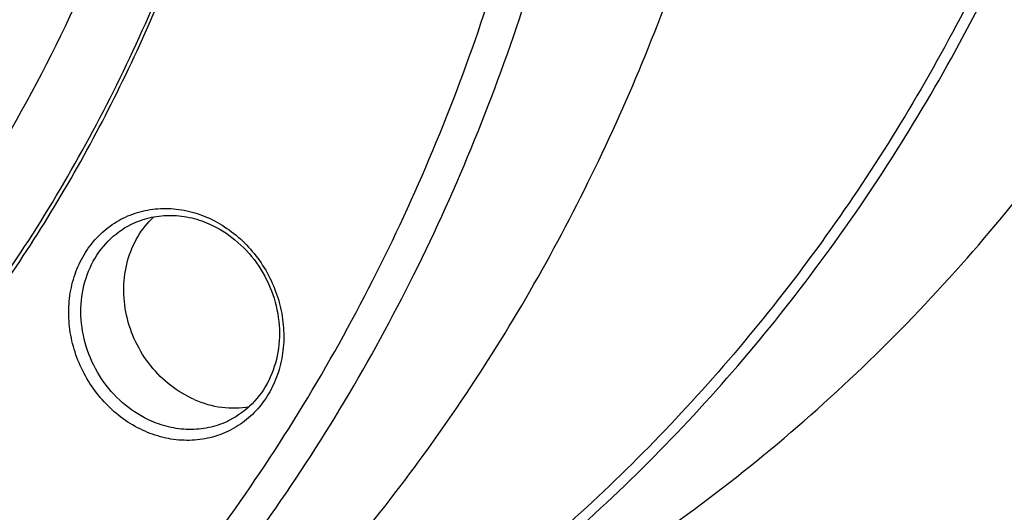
# Model space of a CAD drawing. Header units: millimetres. Extents: x 0 to 420, y 0 to 297.
# Tile 18 of 108: x 73 to 86, y 27 to 34. Entities that reach past the tile are written whole.
import ezdxf

# ---------------------------------------------------------------- set-up
doc = ezdxf.new("R2010")
doc.units = ezdxf.units.MM
doc.header["$LTSCALE"] = 23.1
doc.layers.add('NOS-TELESO', color=7, linetype='CONTINUOUS')
doc.layers.add('PRIR-VSTUP', color=7, linetype='CONTINUOUS')

msp = doc.modelspace()

# ---------------------------------------------------------------- linework, layer by layer
at = {"layer": 'NOS-TELESO', "color": 7, "linetype": 'Continuous'}
for points, knots in [([(78.50593, 25.02644), (79.07639, 25.31408), (80.19491, 25.93738), (81.79138, 27.00873), (83.29908, 28.21131), (84.70984, 29.53862), (86.01629, 30.98372), (87.61549, 33.06424), (89.32005, 35.92776), (90.84031, 39.68126), (91.8147, 43.6877), (92.15407, 47.15417), (92.14239, 49.96838), (91.93925, 52.81538), (91.32679, 56.36668), (90.25621, 59.82286), (89.13632, 62.49955), (87.84607, 65.10305), (85.93019, 68.18772), (83.19097, 71.54597), (80.0682, 74.49094), (76.62793, 76.95979), (74.14584, 78.26606), (72.87669, 78.82122)], [0, 0, 0, 0, 0.02882453, 0.0576937, 0.08665099, 0.11573766, 0.1449917, 0.17444695, 0.23402695, 0.29468834, 0.35649834, 0.41942669, 0.45129408, 0.48338923, 0.54811714, 0.6133907, 0.64615769, 0.6789486, 0.74441141, 0.80950448, 0.87394581, 0.93750052, 1, 1, 1, 1]), ([(67.32377, 19.38819), (67.89423, 19.67583), (69.01275, 20.29913), (70.60923, 21.37048), (72.11692, 22.57306), (73.52768, 23.90037), (74.83414, 25.34547), (76.43333, 27.42598), (78.13789, 30.28951), (79.65816, 34.04301), (80.63254, 38.04945), (80.97191, 41.51592), (80.96023, 44.33013), (80.75709, 47.17713), (80.14463, 50.72843), (79.07405, 54.18461), (77.95416, 56.8613), (76.66391, 59.4648), (74.74803, 62.54947), (72.00882, 65.90772), (68.88604, 68.85269), (65.44577, 71.32153), (62.96368, 72.62781), (61.69453, 73.18297)], [0, 0, 0, 0, 0.02882453, 0.0576937, 0.08665099, 0.11573766, 0.1449917, 0.17444695, 0.23402695, 0.29468834, 0.35649834, 0.41942669, 0.45129408, 0.48338923, 0.54811714, 0.6133907, 0.64615769, 0.6789486, 0.74441141, 0.80950448, 0.87394581, 0.93750052, 1, 1, 1, 1]), ([(75.91637, 73.17248), (76.90897, 72.39887), (78.81253, 70.72231), (81.36412, 67.88287), (83.58909, 64.74931), (85.45032, 61.37379), (86.91732, 57.81184), (87.96581, 54.12217), (88.57833, 50.36555), (88.74449, 46.60385), (88.4611, 42.89915), (87.7323, 39.31268), (86.56948, 35.90397), (84.99118, 32.72985), (83.02299, 29.84365), (80.69696, 27.29403), (78.05254, 25.12482), (76.10325, 23.95496), (75.095, 23.44658)], [0, 0, 0, 0, 0.06430637, 0.1292626, 0.19465788, 0.26025675, 0.32581245, 0.39108064, 0.45583293, 0.51987011, 0.58303451, 0.64522094, 0.70638556, 0.76655173, 0.82581168, 0.88432323, 0.94230068, 1, 1, 1, 1]), ([(85.38419, 33.272), (85.78454, 33.99552), (86.52061, 35.49038), (87.41633, 37.8382), (88.1031, 40.28594), (88.73584, 43.67133), (88.97242, 48.05151), (88.37415, 53.33921), (86.91727, 58.52201), (84.64855, 63.43415), (81.64198, 67.91813), (79.18938, 70.5471), (77.87181, 71.74414)], [0, 0, 0, 0, 0.05889132, 0.1184612, 0.1787296, 0.23969356, 0.36347534, 0.48948918, 0.61704016, 0.74526289, 0.8732193, 1, 1, 1, 1]), ([(69.6667, 20.56954), (70.6927, 21.08687), (72.67549, 22.27949), (75.36065, 24.49534), (77.71627, 27.10237), (79.70133, 30.05458), (81.28268, 33.30082), (82.43402, 36.78511), (83.13655, 40.44779), (83.37903, 44.22655), (83.158, 48.05697), (82.5919, 51.23275), (81.91593, 53.73676), (81.09143, 56.21162), (79.79314, 59.21436), (77.83503, 62.61183), (75.50788, 65.75048), (72.85165, 68.57633), (70.87735, 70.23122), (69.84997, 70.99042)], [0, 0, 0, 0, 0.05768243, 0.11565026, 0.17416556, 0.23344655, 0.29365224, 0.35487311, 0.41712794, 0.48036599, 0.54447343, 0.60928297, 0.64190078, 0.67461306, 0.74017125, 0.80573286, 0.87104558, 0.93587128, 1, 1, 1, 1]), ([(70.8847, 28.19058), (71.50458, 28.89175), (72.65687, 30.39184), (74.07907, 32.86874), (75.18548, 35.549), (75.95909, 38.39048), (76.38862, 41.34947), (76.46788, 44.38044), (76.19603, 47.4369), (75.57748, 50.47205), (74.6219, 53.43946), (73.344, 56.29374), (71.76338, 58.99122), (69.90418, 61.49058), (67.79481, 63.75348), (65.46727, 65.74521), (62.9576, 67.43479), (61.17366, 68.34982), (60.26454, 68.74749)], [0, 0, 0, 0, 0.05815984, 0.11712539, 0.17700824, 0.23785989, 0.29967129, 0.3623761, 0.42585693, 0.4899537, 0.55447349, 0.61920132, 0.6839115, 0.74837926, 0.81239231, 0.87576215, 0.9383347, 1, 1, 1, 1]), ([(65.86521, 24.18329), (66.32053, 24.44315), (67.21156, 25.00076), (68.47799, 25.94369), (69.66927, 26.98925), (71.15327, 28.5169), (72.7922, 30.66185), (74.09434, 33.04953), (74.9276, 35.08227), (75.62409, 37.20825), (76.21465, 39.98761), (76.46312, 43.42816), (76.25096, 46.92171), (75.58298, 50.39732), (74.6584, 53.2192), (73.70838, 55.40148), (72.62273, 57.52202), (71.02421, 60.03241), (68.75518, 62.76453), (66.18068, 65.16119), (63.3531, 67.17321), (61.31729, 68.24095), (60.2768, 68.69608)], [0, 0, 0, 0, 0.02880255, 0.05767474, 0.08665717, 0.11578774, 0.17458216, 0.23432413, 0.26461661, 0.29518904, 0.35714016, 0.42016993, 0.48414821, 0.54887547, 0.6140994, 0.646825, 0.67956578, 0.74490976, 0.80986899, 0.87417516, 0.93760543, 1, 1, 1, 1]), ([(45.87826, 19.42538), (47.0989, 18.89144), (49.5963, 18.00207), (53.46184, 17.23965), (57.33542, 17.07703), (61.13504, 17.51948), (64.78066, 18.55874), (68.19474, 20.17352), (71.30471, 22.32958), (74.04488, 24.98074), (76.35812, 28.07019), (78.19698, 31.53225), (79.52442, 35.29403), (80.31422, 39.27707), (80.55125, 43.39882), (80.23146, 47.57454), (79.36246, 51.71758), (78.43022, 54.39771), (77.88015, 55.70613)], [0, 0, 0, 0, 0.0632443, 0.12532862, 0.18635905, 0.24653636, 0.30614171, 0.36551207, 0.42500783, 0.48497684, 0.54572039, 0.60746592, 0.67034943, 0.73440826, 0.79958326, 0.86572819, 0.93262459, 1, 1, 1, 1]), ([(75.20453, 23.36181), (76.26347, 23.89576), (78.30787, 25.1321), (81.06464, 27.44042), (83.46686, 30.16195), (84.79314, 32.20386), (85.38419, 33.272)], [0, 0, 0, 0, 0.24691622, 0.49513235, 0.74583518, 1, 1, 1, 1]), ([(74.35948, 28.16488), (74.26642, 28.20559), (74.08594, 28.30652), (73.84589, 28.50628), (73.64179, 28.74868), (73.48141, 29.02448), (73.37072, 29.32328), (73.31394, 29.63385), (73.31334, 29.9445), (73.36915, 30.24348), (73.47953, 30.51937), (73.64058, 30.76143), (73.84633, 30.96), (74.08879, 31.10701), (74.3583, 31.19652), (74.64408, 31.22507), (74.93468, 31.1919), (75.1221, 31.13038), (75.21288, 31.09067)], [0, 0, 0, 0, 0.06357458, 0.12852171, 0.19446299, 0.26088834, 0.32722527, 0.3929126, 0.45747336, 0.5205822, 0.58212043, 0.64220847, 0.70120372, 0.75965339, 0.81820339, 0.87748128, 0.93798426, 1, 1, 1, 1]), ([(75.03128, 28.5996), (74.91751, 28.64936), (74.69929, 28.78061), (74.42657, 29.05103), (74.2198, 29.38047), (74.09252, 29.74747), (74.05304, 30.12839), (74.10463, 30.49865), (74.2446, 30.83361), (74.3937, 31.02067), (74.47846, 31.0998)], [0, 0, 0, 0, 0.12471962, 0.25270238, 0.38242751, 0.51198021, 0.63948404, 0.76352911, 0.88354036, 1, 1, 1, 1]), ([(74.16409, 30.994), (74.24405, 31.03432), (74.41504, 31.09686), (74.68797, 31.12978), (74.96664, 31.10131), (75.14636, 31.04302), (75.2333, 31.00499)], [0, 0, 0, 0, 0.24365155, 0.49015868, 0.74182487, 1, 1, 1, 1]), ([(74.44555, 28.30426), (74.31787, 28.36011), (74.07438, 28.51182), (73.7809, 28.82888), (73.57467, 29.2137), (73.47266, 29.63518), (73.48353, 30.05959), (73.60801, 30.45247), (73.83736, 30.78021), (74.05005, 30.93649), (74.16409, 30.994)], [0, 0, 0, 0, 0.12609542, 0.25570425, 0.38677909, 0.5168593, 0.64376321, 0.7662386, 0.8844368, 1, 1, 1, 1]), ([(75.21288, 31.09067), (75.30594, 31.04996), (75.48642, 30.94903), (75.72647, 30.74927), (75.93056, 30.50687), (76.09095, 30.23107), (76.20164, 29.93227), (76.25842, 29.6217), (76.25902, 29.31105), (76.20321, 29.01207), (76.09283, 28.73618), (75.93177, 28.49413), (75.72603, 28.29555), (75.48356, 28.14854), (75.21405, 28.05903), (74.92828, 28.03048), (74.63768, 28.06365), (74.45026, 28.12517), (74.35948, 28.16488)], [0, 0, 0, 0, 0.06357458, 0.12852171, 0.19446299, 0.26088834, 0.32722527, 0.3929126, 0.45747336, 0.5205822, 0.58212043, 0.64220847, 0.70120372, 0.75965339, 0.81820339, 0.87748128, 0.93798426, 1, 1, 1, 1]), ([(75.2333, 31.00499), (75.36098, 30.94914), (75.60447, 30.79743), (75.89795, 30.48037), (76.10418, 30.09555), (76.2062, 29.67407), (76.19533, 29.24966), (76.07084, 28.85677), (75.84149, 28.52904), (75.62881, 28.37276), (75.51476, 28.31525)], [0, 0, 0, 0, 0.12609542, 0.25570425, 0.38677909, 0.5168593, 0.64376321, 0.7662386, 0.8844368, 1, 1, 1, 1]), ([(75.03128, 28.5996), (75.15067, 28.54737), (75.40103, 28.47612), (75.66197, 28.4821), (75.78593, 28.50495)], [0, 0, 0, 0, 0.50831551, 1, 1, 1, 1]), ([(75.51476, 28.31525), (75.4348, 28.27493), (75.26382, 28.21239), (74.99089, 28.17946), (74.71222, 28.20794), (74.53249, 28.26623), (74.44555, 28.30426)], [0, 0, 0, 0, 0.24365155, 0.49015868, 0.74182487, 1, 1, 1, 1])]:
    msp.add_open_spline(points, degree=3, knots=knots, dxfattribs=at)
at = {"layer": 'PRIR-VSTUP', "color": 7, "linetype": 'Continuous'}
msp.add_open_spline([(66.63045, 63.46789), (67.86107, 62.35485), (70.12389, 59.874), (72.7734, 55.59118), (74.59799, 50.89655), (75.51676, 45.99217), (75.4887, 41.08748), (74.50972, 36.39284), (72.61858, 32.11519), (70.777, 29.63917), (69.74132, 28.54251)], degree=3, knots=[0, 0, 0, 0, 0.12825648, 0.25773959, 0.38719005, 0.515353, 0.64116335, 0.76391704, 0.88340756, 1, 1, 1, 1], dxfattribs=at)

doc.saveas('drawing.dxf')
